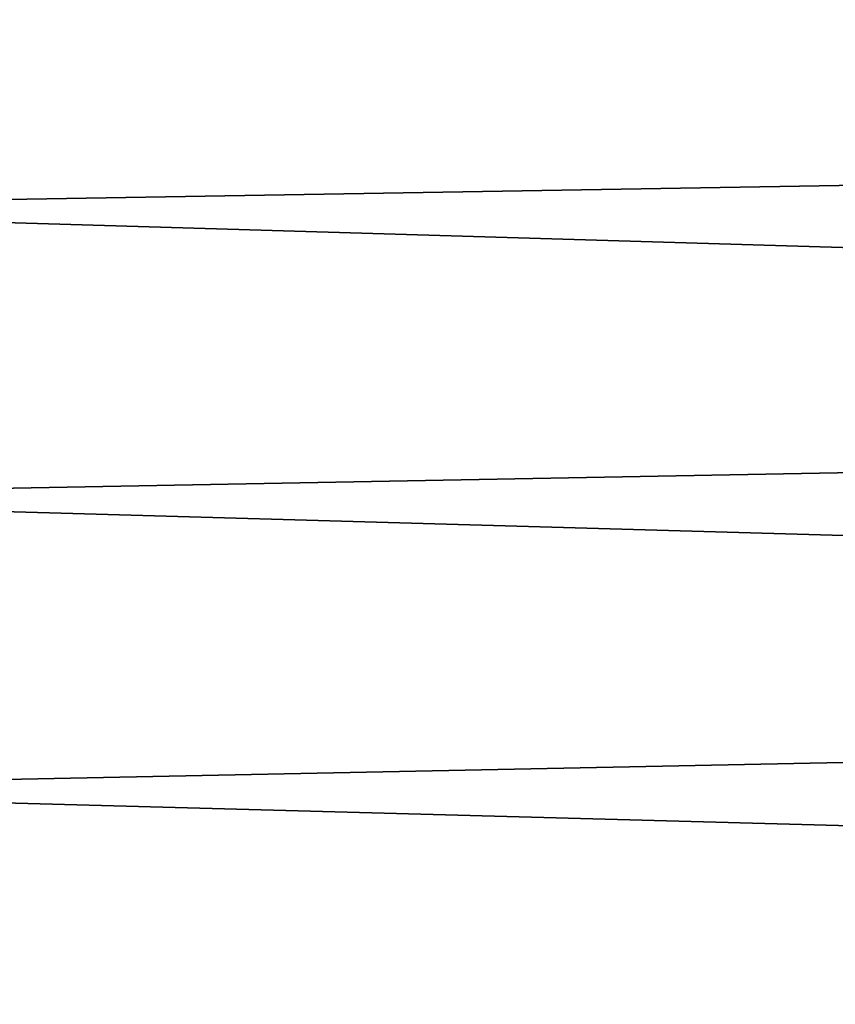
# Model space of a CAD drawing. Header units: metres. Extents: x -2 to 85, y -75 to 96.
# Tile 201 of 256: x 14.76 to 17.01, y -37.36 to -34.64. Entities that reach past the tile are written whole.
import ezdxf

# ---------------------------------------------------------------- set-up
doc = ezdxf.new("R2010")
doc.units = ezdxf.units.M
doc.layers.add('solid_20204500', color=7, linetype='CONTINUOUS')

msp = doc.modelspace()

# ---------------------------------------------------------------- linework, layer by layer
at = {"layer": 'solid_20204500'}
for points in [[(13.349999, -34.364552, 13.508889), (29.895039, -34.87672, 13.178323), (29.895042, -34.115757, 12.974425)], [(13.35, -34.364563, -13.50878), (29.894987, -34.115715, -12.974415), (29.894983, -34.876686, -13.178316)], [(13.349999, -34.364552, 13.508889), (13.349999, -35.15551, 13.69728), (29.895039, -34.87672, 13.178323)], [(13.35, -35.155518, -13.697168), (13.35, -34.364563, -13.50878), (29.894983, -34.876686, -13.178316)], [(13.349999, -35.15551, 13.69728), (29.895035, -35.648247, 13.337628), (29.895039, -34.87672, 13.178323)], [(13.35, -35.155518, -13.697168), (29.894983, -34.876686, -13.178316), (29.894978, -35.64822, -13.337626)], [(13.349999, -35.15551, 13.69728), (13.349999, -35.956081, 13.8394), (29.895035, -35.648247, 13.337628)], [(13.35, -35.956078, -13.839288), (13.35, -35.155518, -13.697168), (29.894978, -35.64822, -13.337626)], [(13.349999, -35.956081, 13.8394), (29.895031, -36.427731, 13.451805), (29.895035, -35.648247, 13.337628)], [(13.35, -35.956078, -13.839288), (29.894978, -35.64822, -13.337626), (29.89497, -36.427715, -13.451804)], [(13.349999, -35.956081, 13.8394), (13.349999, -36.763554, 13.93477), (29.895031, -36.427731, 13.451805)], [(13.35, -36.763546, -13.934657), (13.35, -35.956078, -13.839288), (29.89497, -36.427715, -13.451804)], [(13.349999, -36.763554, 13.93477), (29.895023, -37.212536, 13.520465), (29.895031, -36.427731, 13.451805)], [(13.35, -36.763546, -13.934657), (29.89497, -36.427715, -13.451804), (29.894979, -37.212524, -13.520466)], [(13.349999, -36.763554, 13.93477), (13.349999, -37.575203, 13.983068), (29.895023, -37.212536, 13.520465)], [(13.35, -37.575188, -13.982955), (13.35, -36.763546, -13.934657), (29.894979, -37.212524, -13.520466)], [(13.349999, -37.575203, 13.983068), (29.895012, -38, 13.543378), (29.895023, -37.212536, 13.520465)], [(13.35, -37.575188, -13.982955), (29.894979, -37.212524, -13.520466), (29.895012, -38, -13.543378)]]:
    msp.add_3dface(points, dxfattribs=at)

doc.saveas('drawing.dxf')
